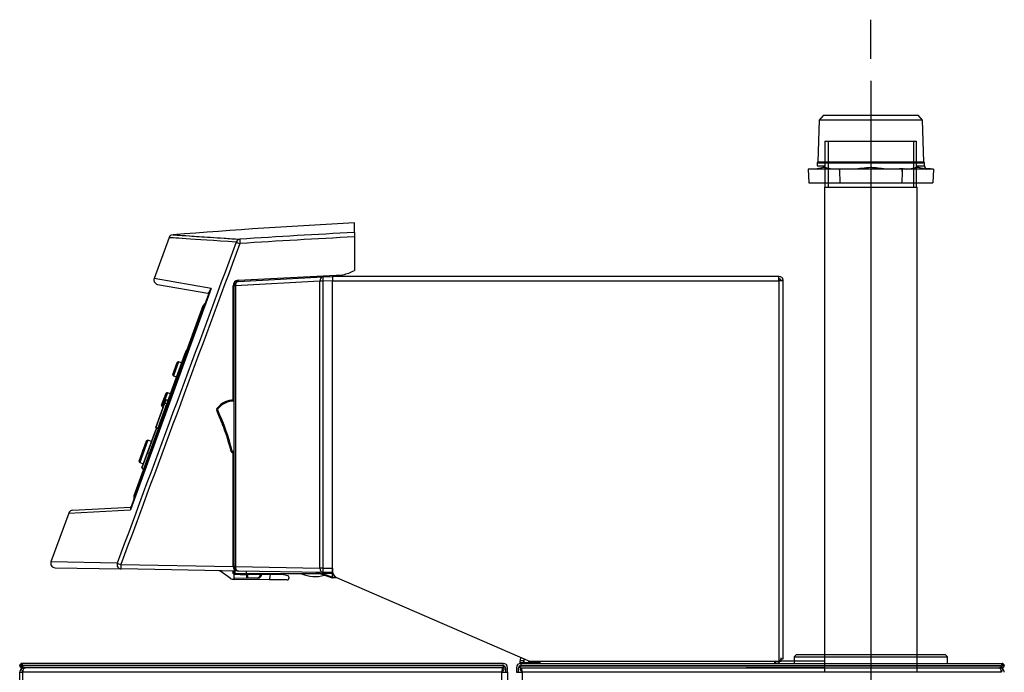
# Model space of a CAD drawing. Extents: x 172 to 2886, y 316 to 2181.
# Tile 30 of 30: x 2436 to 2886, y 1382 to 1681. Entities that reach past the tile are written whole.
import ezdxf

# ---------------------------------------------------------------- set-up
doc = ezdxf.new("R2010")
doc.units = 0
doc.header["$LTSCALE"] = 25.4
doc.header["$MEASUREMENT"] = 0
doc.layers.get('0').update_dxf_attribs({"linetype": 'CONTINUOUS'})

msp = doc.modelspace()

# ---------------------------------------------------------------- linework, layer by layer
for p, q in [((2825.3, 1662.77), (2825.3, 1680.75)), ((2825.3, 1652.77), (2825.3, 1268.65)), ((2801.73, 1634.8), (2801.13, 1615.7)), ((2803.65, 1637.1), (2801.73, 1634.8)), ((2848.88, 1634.8), (2801.73, 1634.8)), ((2803.65, 1637.1), (2846.95, 1637.1)), ((2848.88, 1634.8), (2846.95, 1637.1)), ((2849.47, 1615.7), (2848.88, 1634.8)), ((2804.32, 1625.1), (2846.23, 1625.1)), ((2804.32, 1625.1), (2804.32, 1604.1)), ((2805.8, 1625.1), (2805.8, 1604.1)), ((2844.75, 1625.1), (2844.75, 1604.1)), ((2846.23, 1604.1), (2846.23, 1625.1)), ((2846.25, 1625.1), (2846.23, 1625.1)), ((2846.25, 1604.1), (2846.25, 1625.1)), ((2801.13, 1615.7), (2800.82, 1615.32)), ((2801.13, 1615.7), (2804.35, 1615.7)), ((2804.35, 1615.7), (2846.25, 1615.7)), ((2846.25, 1615.7), (2849.47, 1615.7)), ((2849.78, 1615.32), (2849.47, 1615.7)), ((2796.7, 1612.41), (2796.96, 1606.1)), ((2798.68, 1612.41), (2796.7, 1612.41)), ((2798.69, 1612.41), (2798.68, 1612.4)), ((2798.68, 1612.4), (2798.68, 1612.41)), ((2799.86, 1612.41), (2798.69, 1612.41)), ((2804.32, 1612.41), (2799.86, 1612.41)), ((2800.82, 1615.32), (2800.78, 1613.86)), ((2800.78, 1613.86), (2804.35, 1613.86)), ((2800.82, 1615.32), (2804.35, 1615.32)), ((2807.83, 1612.41), (2804.32, 1612.41)), ((2804.35, 1615.32), (2846.25, 1615.32)), ((2809.01, 1612.41), (2807.83, 1612.41)), ((2809.02, 1612.4), (2809.01, 1612.41)), ((2809.02, 1612.41), (2809.02, 1612.4)), ((2810.99, 1612.41), (2809.02, 1612.41)), ((2811.02, 1611.86), (2810.99, 1612.41)), ((2811.06, 1612.41), (2810.99, 1612.41)), ((2811.02, 1611.86), (2811.14, 1606.1)), ((2815.02, 1612.41), (2811.06, 1612.41)), ((2815.02, 1612.4), (2815.02, 1612.41)), ((2815.04, 1612.41), (2815.02, 1612.4)), ((2817.41, 1612.41), (2815.04, 1612.41)), ((2833.19, 1612.41), (2817.41, 1612.41)), ((2835.56, 1612.41), (2833.19, 1612.41)), ((2835.58, 1612.4), (2835.56, 1612.41)), ((2835.58, 1612.41), (2835.58, 1612.4)), ((2839.54, 1612.41), (2835.58, 1612.41)), ((2838.38, 1612.46), (2838.37, 1612.41)), ((2838.38, 1612.46), (2839.68, 1612.41)), ((2840.15, 1612.46), (2838.38, 1612.46)), ((2839.61, 1611.32), (2839.51, 1606.1)), ((2839.68, 1612.41), (2839.54, 1612.41)), ((2841.65, 1612.41), (2839.68, 1612.41)), ((2840.15, 1612.46), (2840.53, 1612.45)), ((2840.53, 1612.45), (2841.65, 1612.41)), ((2840.55, 1612.45), (2841.66, 1612.41)), ((2841.64, 1612.41), (2841.66, 1612.41)), ((2841.65, 1612.4), (2841.65, 1612.41)), ((2841.66, 1612.41), (2841.65, 1612.4)), ((2842.83, 1612.41), (2841.66, 1612.41)), ((2846.25, 1612.41), (2842.83, 1612.41)), ((2846.25, 1615.32), (2849.78, 1615.32)), ((2846.25, 1613.86), (2849.82, 1613.86)), ((2850.72, 1612.41), (2846.25, 1612.41)), ((2849.82, 1613.86), (2849.78, 1615.32)), ((2851.92, 1612.41), (2850.74, 1612.41)), ((2850.81, 1612.45), (2850.83, 1612.46)), ((2850.81, 1612.45), (2851.93, 1612.41)), ((2850.81, 1612.45), (2851.92, 1612.41)), ((2852.6, 1612.46), (2850.83, 1612.46)), ((2851.92, 1612.41), (2851.93, 1612.4)), ((2851.92, 1612.41), (2851.92, 1612.41)), ((2851.93, 1612.4), (2851.92, 1612.41)), ((2851.93, 1612.41), (2851.93, 1612.4)), ((2853.9, 1612.41), (2851.93, 1612.41)), ((2852.6, 1612.46), (2853.9, 1612.41)), ((2853.9, 1612.41), (2853.64, 1606.1)), ((2796.96, 1606.1), (2804.32, 1606.1)), ((2804.08, 1604.1), (2804.08, 1382.21)), ((2804.08, 1604.1), (2846.48, 1604.1)), ((2804.32, 1606.1), (2811.14, 1606.1)), ((2811.14, 1606.1), (2839.51, 1606.1)), ((2839.51, 1606.1), (2846.25, 1606.1)), ((2846.25, 1606.1), (2853.64, 1606.1)), ((2846.48, 1382.21), (2846.48, 1604.1)), ((2846.5, 1604.1), (2846.48, 1604.1)), ((2846.5, 1382.21), (2846.5, 1604.1)), ((2589.32, 1583.38), (2589.32, 1587.8)), ((2504.6, 1581.06), (2497.79, 1562.34)), ((2589.32, 1583.38), (2589.32, 1581.38)), ((2589.32, 1581.38), (2589.32, 1566.08)), ((2523.81, 1557.73), (2497.79, 1562.34)), ((2536.21, 1561.54), (2584.02, 1564.04)), ((2536.22, 1561.04), (2574.85, 1563.06)), ((2574.85, 1563.06), (2579.32, 1563.3)), ((2579.32, 1563.35), (2579.32, 1563.3)), ((2579.32, 1563.3), (2579.32, 1561.3)), ((2579.32, 1563.3), (2579.32, 1561.3)), ((2783.3, 1563.3), (2579.32, 1563.3)), ((2783.3, 1561.3), (2783.3, 1563.3)), ((2784.24, 1561.65), (2785.27, 1561.65)), ((2523.81, 1557.73), (2486.97, 1456.52)), ((2499.32, 1559.68), (2522.3, 1555.63)), ((2533.84, 1559.04), (2534.32, 1559.04)), ((2533.84, 1506.79), (2533.84, 1559.04)), ((2534.32, 1430.56), (2534.32, 1559.04)), ((2534.91, 1559.04), (2534.32, 1559.04)), ((2573.54, 1561.07), (2534.91, 1559.04)), ((2534.91, 1559.04), (2534.91, 1430.56)), ((2573.54, 1429.88), (2573.54, 1561.07)), ((2574.87, 1561.07), (2573.54, 1561.07)), ((2579.32, 1561.3), (2574.87, 1561.07)), ((2574.87, 1561.07), (2574.87, 1429.88)), ((2579.32, 1429.81), (2579.32, 1561.3)), ((2579.32, 1561.3), (2783.3, 1561.3)), ((2579.32, 1428.28), (2579.32, 1561.3)), ((2783.3, 1561.3), (2783.3, 1387.31)), ((2785.27, 1561.3), (2783.3, 1561.3)), ((2785.3, 1388.31), (2785.3, 1560.95)), ((2487.11, 1457.23), (2523.41, 1556.96)), ((2488.6, 1463.05), (2520.23, 1549.96)), ((2520.23, 1549.96), (2520.79, 1549.75)), ((2511.7, 1527.56), (2503.86, 1506.02)), ((2503.91, 1505.86), (2511.79, 1527.53)), ((2512.35, 1529.35), (2511.7, 1527.56)), ((2511.79, 1527.53), (2511.7, 1527.56)), ((2511.79, 1527.53), (2512.03, 1527.45)), ((2512.48, 1529.41), (2512.72, 1529.33)), ((2512.72, 1529.33), (2512.48, 1529.41)), ((2506.32, 1518.45), (2508.32, 1523.94)), ((2508.94, 1524.23), (2506.62, 1517.83)), ((2507.65, 1522.21), (2507.28, 1521.26)), ((2507.37, 1521.5), (2507.36, 1521.49)), ((2507.37, 1521.5), (2507.36, 1521.49)), ((2510.32, 1523.75), (2508.94, 1524.23)), ((2506.45, 1518.85), (2506.45, 1518.85)), ((2506.9, 1520.13), (2506.56, 1519.18)), ((2506.56, 1519.18), (2506.9, 1520.13)), ((2506.62, 1517.83), (2507.97, 1517.31)), ((2501.19, 1504.35), (2503.19, 1509.85)), ((2503.81, 1510.13), (2501.49, 1503.73)), ((2502.6, 1508.36), (2502.6, 1508.36)), ((2502.63, 1508.44), (2502.65, 1508.44)), ((2502.77, 1508.8), (2502.8, 1508.88)), ((2505.19, 1509.66), (2503.81, 1510.13)), ((2502.48, 1505.14), (2498.51, 1494.23)), ((2498.55, 1494.22), (2502.52, 1505.12)), ((2503.6, 1505.31), (2499.44, 1493.88)), ((2501.49, 1503.73), (2501.91, 1503.57)), ((2501.51, 1505.34), (2501.54, 1505.43)), ((2501.82, 1506.23), (2501.82, 1506.23)), ((2501.95, 1506.59), (2501.96, 1506.58)), ((2502.03, 1506.76), (2502.01, 1506.77)), ((2502.07, 1506.94), (2502.07, 1506.94)), ((2502.1, 1507.03), (2502.1, 1507.03)), ((2503.04, 1506.68), (2502.48, 1505.14)), ((2502.52, 1505.12), (2502.48, 1505.14)), ((2502.52, 1505.12), (2503.6, 1505.31)), ((2503.12, 1506.75), (2504.14, 1506.93)), ((2504.14, 1506.93), (2503.12, 1506.75)), ((2503.82, 1505.7), (2503.91, 1505.86)), ((2526.89, 1502.72), (2526.5, 1503.03)), ((2526.83, 1502.19), (2526.37, 1501.98)), ((2527.2, 1500.15), (2527.11, 1500.12)), ((2498.51, 1494.23), (2498.55, 1494.22)), ((2499.44, 1493.88), (2498.55, 1494.22)), ((2498.57, 1494.11), (2499.43, 1493.77)), ((2529.29, 1495.06), (2529.19, 1495.02)), ((2494.68, 1482.7), (2498.78, 1493.96)), ((2498.83, 1493.94), (2494.73, 1482.68)), ((2495.57, 1482.37), (2499.68, 1493.65)), ((2498.78, 1493.96), (2498.83, 1493.94)), ((2498.83, 1493.94), (2499.68, 1493.65)), ((2499.43, 1493.77), (2499.73, 1493.66)), ((2499.77, 1493.75), (2499.44, 1493.88)), ((2499.44, 1493.88), (2499.44, 1493.88)), ((2499.68, 1493.65), (2499.73, 1493.63)), ((2530.66, 1490.86), (2530.49, 1490.8)), ((2530.75, 1490.9), (2530.66, 1490.86)), ((2490.95, 1478.82), (2494.31, 1488.07)), ((2494.93, 1488.34), (2491.25, 1478.21)), ((2496.53, 1487.79), (2494.93, 1488.34)), ((2532.35, 1485.1), (2532.45, 1485.13)), ((2492.16, 1475.78), (2494.68, 1482.7)), ((2494.73, 1482.68), (2492.18, 1475.68)), ((2492.85, 1474.88), (2495.57, 1482.37)), ((2494.68, 1482.7), (2494.73, 1482.68)), ((2494.73, 1482.68), (2495.57, 1482.37)), ((2495.62, 1482.36), (2495.57, 1482.37)), ((2533.42, 1483.3), (2532.94, 1483.18)), ((2533.42, 1483.3), (2533.42, 1482.8)), ((2533.42, 1483.3), (2534.32, 1483.3)), ((2534.32, 1482.8), (2533.42, 1482.8)), ((2533.84, 1430.6), (2533.84, 1482.8)), ((2491.25, 1478.21), (2492.83, 1477.61)), ((2492.18, 1475.68), (2492.85, 1474.88)), ((2488.6, 1463.05), (2489.16, 1462.85)), ((2458.76, 1455.09), (2450.61, 1432.71)), ((2458.76, 1455.09), (2486.97, 1456.52)), ((2460.53, 1456.4), (2486.99, 1457.79)), ((2480.89, 1432.14), (2450.61, 1432.71)), ((2482.56, 1431.5), (2533.84, 1430.6)), ((2452.45, 1430.02), (2482.62, 1429.5)), ((2536.29, 1428.56), (2482.62, 1429.5)), ((2532.5, 1425.29), (2527.78, 1428.59)), ((2533.84, 1430.57), (2533.84, 1430.6)), ((2533.84, 1430.6), (2534.32, 1430.6)), ((2534.91, 1430.56), (2534.32, 1430.56)), ((2534.32, 1428.49), (2534.32, 1428.5)), ((2534.32, 1427.11), (2534.32, 1428.49)), ((2534.41, 1428.49), (2534.32, 1428.49)), ((2534.32, 1425.16), (2534.32, 1427.11)), ((2534.41, 1428.59), (2534.41, 1428.49)), ((2534.73, 1427.3), (2534.73, 1428.59)), ((2534.73, 1427.3), (2534.82, 1427.3)), ((2534.82, 1427.31), (2534.82, 1428.58)), ((2534.82, 1427.31), (2534.82, 1427.3)), ((2539.82, 1427.31), (2534.82, 1427.31)), ((2534.82, 1427.3), (2534.91, 1427.3)), ((2534.91, 1430.56), (2573.54, 1429.88)), ((2534.91, 1427.31), (2534.91, 1427.3)), ((2534.91, 1427.3), (2539.76, 1427.21)), ((2534.92, 1427.2), (2539.97, 1427.11)), ((2539.97, 1427.01), (2534.93, 1427.1)), ((2574.92, 1427.88), (2536.29, 1428.56)), ((2539.76, 1427.21), (2539.76, 1427.31)), ((2539.76, 1427.21), (2544.32, 1427.13)), ((2539.82, 1428.5), (2539.82, 1427.31)), ((2573.54, 1427.31), (2539.82, 1427.31)), ((2539.97, 1427.11), (2546.72, 1426.99)), ((2539.97, 1427), (2539.97, 1427.01)), ((2540.45, 1427), (2539.97, 1427.01)), ((2539.97, 1427), (2540.45, 1427)), ((2546.38, 1426.9), (2540.45, 1427)), ((2544.32, 1427.13), (2544.32, 1427.31)), ((2544.32, 1427.12), (2550.87, 1427.06)), ((2546.38, 1426.9), (2546.71, 1426.88)), ((2546.82, 1426.89), (2546.38, 1426.9)), ((2546.71, 1426.88), (2546.82, 1426.88)), ((2546.82, 1426.88), (2546.82, 1426.89)), ((2549.33, 1427.08), (2549.41, 1427.31)), ((2550.87, 1427.06), (2556.78, 1427.01)), ((2555.79, 1427.31), (2556.96, 1426.99)), ((2556.96, 1426.99), (2556.78, 1427.01)), ((2556.96, 1426.99), (2558.81, 1426.47)), ((2579.32, 1425.21), (2571.89, 1427.91)), ((2574.87, 1429.88), (2573.54, 1429.88)), ((2579.32, 1427.31), (2574.77, 1427.39)), ((2574.77, 1427.39), (2579.32, 1425.73)), ((2574.87, 1429.88), (2579.32, 1429.81)), ((2579.32, 1427.81), (2574.92, 1427.88)), ((2579.32, 1429.81), (2579.32, 1428.28)), ((2579.32, 1427.31), (2579.32, 1427.81)), ((2579.32, 1426.74), (2579.32, 1427.31)), ((2579.48, 1427.31), (2579.32, 1427.31)), ((2579.32, 1425.73), (2579.32, 1426.74)), ((2579.49, 1427.19), (2579.53, 1427.18)), ((2579.8, 1426.65), (2579.49, 1426.69)), ((2550.51, 1424.57), (2534.31, 1424.71)), ((2534.31, 1424.71), (2534.32, 1424.71)), ((2539.85, 1425.26), (2534.32, 1425.16)), ((2534.32, 1425.05), (2534.32, 1424.71)), ((2540.22, 1425.27), (2539.85, 1425.26)), ((2544.95, 1425.35), (2540.22, 1425.27)), ((2545.33, 1425.36), (2544.95, 1425.35)), ((2558.61, 1424.5), (2550.51, 1424.57)), ((2559.32, 1425.8), (2559.32, 1425.2)), ((2579.32, 1425.7), (2580.55, 1425.86)), ((2579.32, 1425.7), (2579.32, 1425.73)), ((2579.32, 1425.21), (2579.32, 1425.7)), ((2581.3, 1425.45), (2579.32, 1425.21)), ((2579.32, 1425.21), (2579.32, 1425.21)), ((2581.12, 1425.53), (2669.31, 1387.31)), ((2437.33, 1385.31), (2436.62, 1386.02)), ((2437.68, 1386.31), (2437.34, 1386.31)), ((2437.34, 1385.31), (2437.34, 1386.31)), ((2657.31, 1386.31), (2437.68, 1386.31)), ((2666.59, 1386.51), (2665.09, 1386.51)), ((2665.14, 1389.12), (2665.11, 1387.51)), ((2666.69, 1387.51), (2665.11, 1387.51)), ((2665.31, 1386.31), (2884.94, 1386.31)), ((2666.59, 1386.51), (2666.78, 1386.51)), ((2666.77, 1387.51), (2666.69, 1387.51)), ((2674.3, 1386.51), (2666.78, 1386.51)), ((2667.31, 1386.51), (2667.31, 1386.31)), ((2668.81, 1387.53), (2668.81, 1386.31)), ((2669.31, 1387.31), (2783.3, 1387.31)), ((2682.81, 1386.31), (2781.78, 1386.31)), ((2781.78, 1387.32), (2781.78, 1386.31)), ((2781.78, 1386.31), (2781.8, 1386.31)), ((2781.8, 1387.32), (2781.8, 1386.31)), ((2783.3, 1387.31), (2784.3, 1387.31)), ((2784.3, 1387.31), (2784.3, 1388.31)), ((2784.3, 1388.31), (2785.3, 1388.31)), ((2784.3, 1387.43), (2804.08, 1387.43)), ((2791.3, 1390.31), (2790.3, 1389.31)), ((2790.3, 1389.31), (2790.3, 1386.31)), ((2790.3, 1389.31), (2860.3, 1389.31)), ((2791.3, 1390.31), (2859.3, 1390.31)), ((2860.3, 1389.31), (2859.3, 1390.31)), ((2860.3, 1386.31), (2860.3, 1389.31)), ((2884.94, 1386.31), (2885.29, 1386.31)), ((2885.29, 1385.31), (2885.29, 1386.31)), ((2885.29, 1385.31), (2886, 1386.02)), ((2436.31, 427.28), (2436.31, 1382.21)), ((2436.31, 1382.21), (2437.63, 1382.21)), ((2436.33, 1385.22), (2436.33, 1385.3)), ((2436.33, 1385.3), (2437.33, 1385.3)), ((2436.33, 1385.22), (2437.33, 1385.22)), ((2437.6, 1382.92), (2436.9, 1383.63)), ((2437.33, 1385.3), (2437.33, 1385.31)), ((2437.33, 1385.31), (2437.34, 1385.31)), ((2437.33, 1385.22), (2437.33, 1385.3)), ((2437.64, 1385.21), (2437.34, 1385.21)), ((2437.34, 1384.21), (2437.34, 1385.21)), ((2437.34, 1384.21), (2438.25, 1384.21)), ((2657.31, 1385.3), (2437.6, 1385.3)), ((2437.64, 1385.22), (2437.6, 1385.3)), ((2437.63, 1382.21), (2437.63, 427.28)), ((2656.63, 1382.21), (2437.63, 1382.21)), ((2657.31, 1385.22), (2437.64, 1385.22)), ((2657.5, 1384.21), (2438.25, 1384.21)), ((2656.63, 1382.21), (2659.31, 1382.21)), ((2656.63, 1322.72), (2656.63, 1382.21)), ((2657.31, 1385.22), (2657.31, 1385.3)), ((2657.31, 1385.3), (2657.65, 1385.3)), ((2657.31, 1383.21), (2657.54, 1383.21)), ((2657.58, 1385.08), (2657.37, 1384.67)), ((2657.5, 1384.21), (2657.5, 1384.75)), ((2657.5, 1384.21), (2657.54, 1384.21)), ((2657.54, 1384.21), (2657.54, 1383.21)), ((2657.65, 1385.22), (2657.58, 1385.08)), ((2657.65, 1385.22), (2657.65, 1385.3)), ((2658.31, 1384.31), (2658.31, 1382.21)), ((2659.31, 1382.21), (2659.31, 1384.31)), ((2659.31, 1382.21), (2659.31, 1322.72)), ((2663.31, 1384.31), (2663.31, 1382.21)), ((2663.31, 1382.21), (2666, 1382.21)), ((2664.31, 1382.21), (2664.31, 1384.31)), ((2665.31, 1385.3), (2664.97, 1385.3)), ((2664.97, 1385.3), (2664.97, 1385.22)), ((2664.97, 1385.22), (2665.26, 1384.67)), ((2665.08, 1384.21), (2665.08, 1383.21)), ((2665.08, 1383.21), (2665.31, 1383.21)), ((2665.12, 1384.21), (2665.12, 1384.75)), ((2665.12, 1384.21), (2884.38, 1384.21)), ((2665.31, 1385.3), (2665.31, 1385.22)), ((2665.31, 1385.3), (2885.02, 1385.3)), ((2665.31, 1385.22), (2884.98, 1385.22)), ((2666, 1382.21), (2666, 1322.72)), ((2885, 1382.21), (2666, 1382.21)), ((2768.4, 1384.36), (2804.08, 1384.36)), ((2885.29, 1384.21), (2884.38, 1384.21)), ((2885.02, 1385.3), (2884.98, 1385.22)), ((2885.29, 1385.21), (2884.98, 1385.21)), ((2885.02, 1382.92), (2885.73, 1383.63)), ((2885.29, 1385.31), (2885.29, 1385.31)), ((2885.29, 1385.31), (2885.3, 1385.3)), ((2885.29, 1384.21), (2885.29, 1385.21)), ((2886.3, 1385.3), (2885.3, 1385.3)), ((2885.3, 1385.3), (2885.3, 1385.22)), ((2886.3, 1385.22), (2885.3, 1385.22)), ((2886.3, 1385.3), (2886.3, 1385.22))]:
    msp.add_line(p, q)
for centre, radius, start, end in [((2839.5, 1497.11), 115.34, 88.3276, 89.4767), ((2851.32, 1613.91), 1.5, 181.79, 254.8191), ((2753.9, -1552.67), 3144.78, 93, 94.51413), ((2506.38, 1580.48), 1.85, 100.642, 162.1242), ((2589.22, 1566.08), 0.1, 296.7524, 0), ((2499.67, 1561.65), 2, 159.6518, 260), ((2536.34, 1559.04), 2.5, 93, 180), ((2578.01, 1588.31), 25, 273, 283.916), ((2578.01, 1588.31), 25, 273, 280.0516), ((2578.01, 1588.31), 25, 283.916, 296.7524), ((2783.3, 1561.3), 2, 10.1821, 90), ((2783.3, 1561.3), 1, 20.7048, 90), ((2783.3, 1561.3), 1, 0, 20.7048), ((2783.3, 1561.3), 2, 0, 10.1821), ((2526.78, 1555.71), 3.59, 145.8118, 159.6996), ((2525.69, 1556.07), 2.51, 138.4473, 154.9332), ((2536.32, 1559.04), 2, 93, 180), ((2783.3, 1560.95), 2, 0, 10.1821), ((2522.22, 1555.14), 0.5, 340, 80), ((2522.11, 1549.27), 2, 114.427, 160), ((2512.45, 1529.31), 0.1, 71, 160), ((2512.45, 1529.31), 0.1, 71.0043, 159.9957), ((2575.43, 1496.4), 72.54, 159.9312, 161.9747), ((2575.43, 1496.4), 72.54, 159.9661, 161.7054), ((2575.43, 1496.4), 72.52, 158.729, 160.9876), ((2575.43, 1496.4), 72.53, 159.1557, 160.905), ((2575.43, 1496.4), 72.53, 159.1557, 160.905), ((2550.07, 1505.39), 45.64, 157.5504, 159.33), ((2549.98, 1505.43), 45.54, 157.5485, 159.3319), ((2575.43, 1496.4), 72.54, 159.5991, 159.6187), ((2554.1, 1503.96), 49.92, 157.6542, 158.9487), ((2550.32, 1505.6), 45.8, 157.6487, 158.888), ((2550.23, 1505.64), 45.7, 157.6472, 158.8894), ((2575.43, 1496.4), 72.54, 157.6902, 159.1128), ((2521.7, 1518.13), 14.58, 161.2468, 161.6818), ((2521.69, 1518.13), 14.57, 160.3935, 160.7451), ((2508.78, 1523.75), 0.5, 71, 157.6902), ((2506.8, 1518.3), 0.5, 162.3098, 249), ((2575.43, 1496.4), 72.54, 161.9747, 162.3098), ((2543.57, 1506.28), 39.19, 159.4701, 161.2974), ((2570.3, 1482.31), 72.54, 158.5105, 161.4895), ((2570.3, 1482.31), 72.54, 158.5849, 161.4151), ((2570.3, 1482.31), 72.54, 158.9573, 160.0745), ((2570.3, 1482.31), 72.54, 158.9573, 160.0745), ((2570.3, 1482.31), 72.52, 158.9571, 160.0745), ((2504.66, 1507.59), 2.2, 157.1322, 159.5914), ((2504.72, 1507.56), 2.27, 157.1701, 159.5534), ((2501.72, 1508.72), 0.976, 337.5295, 343.0665), ((2570.3, 1482.31), 72.54, 158.5012, 158.5105), ((2570.3, 1482.31), 72.54, 157.6902, 158.4991), ((2570.3, 1482.31), 72.54, 158.4991, 158.5012), ((2503.65, 1509.66), 0.5, 71, 157.6902), ((2501.67, 1504.2), 0.5, 162.3098, 249), ((2570.3, 1482.31), 72.54, 161.5007, 162.3098), ((2570.3, 1482.31), 72.54, 161.4895, 161.4992), ((2570.3, 1482.31), 72.54, 161.4992, 161.5007), ((2566.22, 1483.57), 68.27, 160.2979, 160.6144), ((2566.22, 1483.57), 68.27, 160.2979, 160.6144), ((2566.42, 1484.11), 68.26, 160.7821, 161.0987), ((2507.63, 1504.85), 5.94, 159.3137, 161.1332), ((2507.63, 1504.85), 5.94, 159.3136, 161.1332), ((2499.25, 1508.04), 3.02, 338.7341, 340.5212), ((2499.34, 1508.01), 2.93, 338.7048, 340.5505), ((2502.99, 1506.68), 0.935, 158.6742, 164.4537), ((2527.38, 1497), 26.15, 158.102, 161.898), ((2503.13, 1506.65), 0.1, 100.0033, 159.9967), ((2494.95, 1509.65), 9.58, 337.683, 343.5102), ((2527.28, 1502.4), 1, 141.4868, 205.0021), ((2534.32, 1496.8), 10, 90, 141.4868), ((2534.32, 1496.8), 9.5, 90, 141.4868), ((2436.32, 1459.99), 99.36, 13.5018, 25.0021), ((2527.28, 1502.4), 0.5, 141.4868, 205.0021), ((2436.32, 1459.99), 99.86, 13.5018, 25.0021), ((2436.32, 1459.99), 99.26, 20.6696, 23.8488), ((2498.6, 1494.2), 0.1, 160, 249), ((2560.64, 1458.69), 72.54, 156.1097, 163.8903), ((2494.77, 1487.87), 0.5, 71, 156.1097), ((2533.42, 1483.3), 0.5, 193.5018, 270), ((2491.43, 1478.68), 0.5, 163.8903, 249), ((2492.26, 1475.74), 0.1, 160, 220), ((2492.77, 1474.82), 0.1, 340, 40), ((2490.47, 1462.37), 2, 160, 205.573), ((2486.97, 1458.29), 0.5, 273, 340), ((2460.64, 1454.4), 2, 93, 158.9997), ((2489.44, 1456.4), 2.47, 160.4137, 177.1457), ((2488.56, 1456.69), 1.6, 165.5498, 186.0788), ((2452.49, 1432.02), 2, 160, 269), ((2527.38, 1428.01), 0.7, 55, 89), ((2534.33, 1427.9), 0.693, 91, 269), ((2534.22, 1428.5), 0.1, 0, 89), ((2536.32, 1430.56), 2, 180, 269), ((2539.1, 1523.61), 96.62, 267.1669, 270.5206), ((2534.93, 1427.3), 0.2, 180, 269), ((2534.92, 1427.3), 0.1, 180, 269), ((2544.42, 1427.13), 0.1, 180, 269), ((2544.88, 1426.85), 1.5, 272.7228, 1.7592), ((2545.3, 1426.88), 1.52, 292.3785, 0), ((2545.3, 1426.88), 1.52, 292.3785, 0), ((2545.33, 1426.83), 1.47, 292.1187, 1.8897), ((2546.72, 1426.89), 0.1, 0, 89), ((2571.32, 1441.36), 15.34, 246.3454, 285.7929), ((2571.72, 1427.44), 0.5, 70, 89), ((2582.32, 1428.28), 3, 180, 246.5713), ((2579.58, 1427.39), 0.7, 248.1139, 263), ((2579.52, 1427.38), 0.2, 202.0954, 263), ((2534.34, 1427.91), 3.2, 235, 269.5), ((2545.3, 1426.88), 1.52, 271, 292.3785), ((2558.62, 1425.2), 0.7, 269.5, 0), ((2558.62, 1425.8), 0.7, 0, 74.5), ((2437.35, 1385.3), 1.02, 135.236, 179.764), ((2437.34, 1385.29), 1.02, 90.236, 134.764), ((2657.31, 1384.31), 2, 0, 90), ((2665.31, 1384.31), 2, 90, 180), ((2661.72, 1386.44), 3.77, 342.3491, 353.4778), ((2781.8, 1388.81), 2.5, 270, 322.909), ((2781.8, 1388.81), 2.5, 322.909, 360), ((2885.28, 1385.29), 1.02, 45.236, 89.764), ((2885.28, 1385.3), 1.02, 0.236, 44.764), ((2438.31, 1382.21), 2, 135, 180), ((2437.34, 1385.22), 1.01, 180, 270), ((2438.31, 1382.21), 2, 90, 135), ((2438.31, 1382.21), 1, 135, 180), ((2439.09, 1382.56), 1.65, 93.219, 139.9335), ((2658.28, 1384.73), 0.783, 153.3194, 178.5071), ((2657.31, 1384.31), 1, 0, 70), ((2665.31, 1384.31), 1, 110, 180), ((2664.31, 1384.72), 0.817, 2.0302, 26.1502), ((2883.53, 1382.56), 1.65, 40.0665, 86.781), ((2884.31, 1382.21), 2, 45, 90), ((2884.31, 1382.21), 1, 0, 45), ((2885.29, 1385.22), 1.01, 270, 0), ((2884.31, 1382.21), 2, 0, 45)]:
    msp.add_arc(centre, radius, start, end)
for centre, major_axis, ratio, start_param, end_param in [((2825.3, 902.36), (0, 818.85), 0.034922, 5.759117, 5.761779), ((2825.3, 902.49), (24.8, 819.09), 0.01739, 0.522752, 0.525409), ((2537.02, 1578.31), (0.13, 2), 0.933143, 0.145791, 1.306703), ((2537.02, 1578.31), (-0.13, 2), 0.043522, 0.052301, 1.567881), ((2746.33, -1552.67), (0.02, 3139.99), 0.999048, 0.050079, 0.066824), ((2746.25, -1552.67), (0, 3137.99), 0.999048, 0.050078, 0.066817), ((-1222.4, -10047.51), (10823.54, 29794.36), 0.014971, 1.175367, 1.180713), ((-1222.48, -10047.5), (10823.61, 29794.32), 0.014908, 1.175367, 1.180713), ((2537.02, 1578.31), (-1.88, 0.69), 0.015161, 0.354458, 1.52988), ((2536.19, 1561.54), (-0.026, 0.499), 0.04356, 3.141593, 4.710106), ((2574.95, 1561.07), (0.1, -2), 0.706622, 3.141593, 4.675373), ((2574.95, 1561.07), (0.1, -2), 0.04356, 3.141593, 4.710106), ((2522.94, 1557.13), (0.47, -0.171), 0.707616, 0, 0.477404), ((2536.32, 1559.04), (0.1, -2), 0.706622, 3.141593, 4.675373), ((2508.1, 1505.59), (-4.54, -0.78), 0.43366, 5.855413, 6.040119), ((2498.6, 1494.2), (-0.0358, -0.0934), 0.499943, 4.721115, 6.283185), ((2499.47, 1493.87), (0.0358, 0.0934), 0.275994, 1.579523, 3.141594), ((2486.64, 1457.4), (-0.47, 0.171), 0.772443, 2.710722, 3.141593), ((2482.65, 1431.5), (-0.03, -2), 0.933242, 4.40147, 6.283185), ((2482.65, 1431.5), (-1.88, 0.69), 0.015157, 0.349112, 1.529879), ((2482.65, 1431.5), (-0.03, -2), 0.043613, 4.71315, 6.283185), ((2536.32, 1430.56), (-2.48, 0.04), 0.807039, 0.017453, 1.570796), ((2533.82, 1430.56), (-0.5, 0), 0.016705, 3.141593, 4.668471), ((2534.42, 1428.49), (-0.1, 0.102), 0.043654, 0.044394, 1.527924), ((2536.32, 1430.56), (-0.03, -2), 0.707053, 4.72473, 6.283185), ((2534.92, 1427.3), (-0.0017, -0.1), 0.087143, 4.71391, 6.283185), ((2534.92, 1427.1), (-0.0017, -0.1), 0.087143, 1.572317, 3.141594), ((2539.76, 1427.21), (-0.0017, -0.1), 0.087143, 4.71391, 6.283185), ((2539.97, 1427.01), (-0.0017, -0.1), 0.087143, 1.572317, 3.141593), ((2631.64, 6142.85), (-81.13, -4718.29), 0.002111, 0.000018, 0.032574), ((2574.79, 1427.39), (-2.9, 0.52), 0.00095, 0.005518, 1.564952), ((2574.95, 1429.88), (-0.03, -2), 0.707053, 4.72473, 6.283185), ((2574.76, 1427.39), (-0.009, -0.5), 0.034899, 1.570796, 3.141593), ((2574.95, 1429.88), (-0.03, -2), 0.043613, 4.71315, 6.283185), ((2579.43, 1426.69), (0.061, 0.496), 0.120902, 4.727842, 6.283185), ((2764.19, 1234.33), (-17.71, 940.41), 0.101967, 1.404252, 1.405263), ((2761.28, 1405.66), (0, -911.96), 0.103645, 4.731196, 4.733389), ((2438.31, 1382.21), (0, 2), 0.34202, 0.785398, 1.570796), ((2657.31, 1382.21), (0, 2), 0.34202, 0, 1.570796), ((2657.31, 1382.21), (0, 1), 0.34202, 0, 1.570796), ((2657.66, 1385.22), (0, -1.01), 0.34202, 4.712389, 5.290269), ((2664.97, 1385.22), (0, -1.01), 0.34202, 0.992916, 1.570796), ((2665.31, 1382.21), (0, -2), 0.34202, 1.570796, 3.141593), ((2665.31, 1382.21), (0, -1), 0.34202, 1.570796, 3.141593), ((2884.31, 1382.21), (0, 2), 0.34202, 4.712389, 5.497787)]:
    msp.add_ellipse(centre, major_axis=major_axis, ratio=ratio, start_param=start_param, end_param=end_param)
for points, knots in [([(2804.35, 1613.09), (2804.19, 1613.11), (2804.02, 1613.12), (2803.19, 1613.12), (2802.53, 1612.91), (2801.19, 1612.56), (2800.52, 1612.41), (2799.86, 1612.41)], [0.4389437, 0.4389437, 0.4389437, 0.4389437, 0.5, 0.5, 0.75, 0.75, 1, 1, 1, 1]), ([(2807.83, 1612.41), (2807.5, 1612.41), (2807.16, 1612.45), (2806.5, 1612.57), (2806.17, 1612.65), (2805.52, 1612.83), (2805.19, 1612.92), (2804.69, 1613.03), (2804.52, 1613.06), (2804.35, 1613.09)], [0, 0, 0, 0, 0.125, 0.125, 0.25, 0.25, 0.375, 0.375, 0.4389437, 0.4389437, 0.4389437, 0.4389437]), ([(2833.19, 1612.41), (2831.87, 1612.41), (2830.55, 1612.56), (2828.57, 1612.81), (2827.91, 1612.9), (2826.59, 1613.03), (2825.93, 1613.08), (2823.95, 1613.07), (2822.64, 1612.89), (2820.03, 1612.56), (2818.72, 1612.41), (2817.41, 1612.41)], [0, 0, 0, 0, 0.25, 0.25, 0.375, 0.375, 0.5, 0.5, 0.75, 0.75, 1, 1, 1, 1]), ([(2846.25, 1613.06), (2845.76, 1613), (2845.28, 1612.86), (2844.14, 1612.56), (2843.49, 1612.41), (2842.83, 1612.41)], [0.5637809, 0.5637809, 0.5637809, 0.5637809, 0.75, 0.75, 1, 1, 1, 1]), ([(2850.74, 1612.41), (2850.08, 1612.41), (2849.41, 1612.56), (2848.42, 1612.82), (2848.08, 1612.91), (2847.42, 1613.05), (2847.09, 1613.1), (2846.59, 1613.1), (2846.42, 1613.08), (2846.25, 1613.06)], [0, 0, 0, 0, 0.25, 0.25, 0.375, 0.375, 0.5, 0.5, 0.5637809, 0.5637809, 0.5637809, 0.5637809]), ([(2535.25, 1578.96), (2525.09, 1579.65), (2517.48, 1580.17), (2509.8, 1580.68), (2507.86, 1580.82), (2505.91, 1580.95), (2505.42, 1580.98), (2504.76, 1581.02), (2504.6, 1581.04), (2504.6, 1581.04), (2504.6, 1581.04), (2504.6, 1581.04)], [0, 0, 0, 0, 0.25, 0.25, 0.375, 0.375, 0.4375, 0.4375, 0.5, 0.5, 0.5000804, 0.5000804, 0.5000804, 0.5000804]), ([(2506.32, 1582.35), (2506.32, 1582.35), (2508.9, 1582.17), (2516.53, 1581.67), (2519.71, 1581.46), (2525.44, 1581.07), (2527.51, 1580.93), (2531.96, 1580.64), (2534.35, 1580.48), (2536.88, 1580.31)], [0.5000781, 0.5000781, 0.5000781, 0.5000781, 0.75, 0.75, 0.875, 0.875, 0.9375, 0.9375, 1, 1, 1, 1]), ([(2522.3, 1555.63), (2522.35, 1555.62), (2522.4, 1555.64), (2522.53, 1555.72), (2522.6, 1555.79), (2522.77, 1555.99), (2522.86, 1556.12), (2523.04, 1556.4), (2523.1, 1556.5), (2523.2, 1556.7), (2523.24, 1556.77), (2523.32, 1556.93), (2523.37, 1557.02), (2523.42, 1557.13)], [0, 0, 0, 0, 0.25, 0.25, 0.5, 0.5, 0.75, 0.75, 0.875, 0.875, 0.9375, 0.9375, 1, 1, 1, 1]), ([(2511.79, 1527.53), (2511.84, 1527.66), (2511.89, 1527.78), (2512, 1528.08), (2512.06, 1528.25), (2512.2, 1528.63), (2512.27, 1528.83), (2512.41, 1529.21), (2512.46, 1529.35), (2512.48, 1529.4), (2512.48, 1529.41), (2512.48, 1529.41)], [0, 0, 0, 0, 0.129682, 0.129682, 0.311236, 0.311236, 0.565413, 0.565413, 0.92126, 0.92126, 1, 1, 1, 1]), ([(2503.82, 1506.01), (2503.81, 1505.98), (2503.79, 1505.94), (2503.78, 1505.88), (2503.77, 1505.83), (2503.76, 1505.78), (2503.76, 1505.75), (2503.77, 1505.72), (2503.78, 1505.7), (2503.8, 1505.7), (2503.81, 1505.7), (2503.82, 1505.7), (2503.82, 1505.7)], [0, 0, 0, 0, 0.224969, 0.392966, 0.504058, 0.649199, 0.754703, 0.820954, 0.880345, 0.939515, 0.968927, 1, 1, 1, 1]), ([(2503.91, 1505.86), (2503.9, 1505.85), (2503.89, 1505.83), (2503.86, 1505.78), (2503.84, 1505.75), (2503.8, 1505.7), (2503.79, 1505.72), (2503.79, 1505.8), (2503.81, 1505.85), (2503.84, 1505.95), (2503.85, 1505.99), (2503.86, 1506.02)], [0, 0, 0, 0, 0.111248, 0.111248, 0.292439, 0.292439, 0.473631, 0.473631, 0.780679, 0.780679, 1, 1, 1, 1]), ([(2503.82, 1506.01), (2503.83, 1506.01), (2503.85, 1506.01), (2503.86, 1506.02), (2503.86, 1506.02)], [0, 0, 0, 0, 0.4996973, 0.9996223, 0.9996223, 0.9996223, 0.9996223]), ([(2487.02, 1457.09), (2487.04, 1457.19), (2487.06, 1457.27), (2487.08, 1457.4), (2487.09, 1457.45), (2487.11, 1457.58), (2487.1, 1457.63), (2487.08, 1457.76), (2487.04, 1457.79), (2486.99, 1457.79)], [0, 0, 0, 0, 0.125, 0.125, 0.25, 0.25, 0.5, 0.5, 1, 1, 1, 1]), ([(2540.45, 1427), (2540.46, 1426.8), (2540.45, 1426.58), (2540.44, 1426.15), (2540.42, 1425.95), (2540.37, 1425.61), (2540.35, 1425.48), (2540.28, 1425.31), (2540.25, 1425.27), (2540.22, 1425.27)], [0, 0, 0, 0, 0.25, 0.25, 0.5, 0.5, 0.75, 0.75, 1, 1, 1, 1]), ([(2437.6, 1385.3), (2437.58, 1385.43), (2437.57, 1385.57), (2437.56, 1385.81), (2437.56, 1385.92), (2437.58, 1386.11), (2437.6, 1386.19), (2437.64, 1386.29), (2437.66, 1386.31), (2437.68, 1386.31)], [0, 0, 0, 0, 0.25, 0.25, 0.5, 0.5, 0.75, 0.75, 1, 1, 1, 1]), ([(2665.46, 1386.02), (2665.45, 1386.11), (2665.42, 1386.19), (2665.37, 1386.29), (2665.34, 1386.31), (2665.31, 1386.31)], [0, 0, 0, 0, 0.5, 0.5, 1, 1, 1, 1]), ([(2781.31, 1387.3), (2781.3, 1387.1), (2781.3, 1386.92), (2781.35, 1386.61), (2781.4, 1386.49), (2781.56, 1386.34), (2781.66, 1386.31), (2781.78, 1386.31)], [0.2806434, 0.2806434, 0.2806434, 0.2806434, 0.5, 0.5, 0.75, 0.75, 1, 1, 1, 1]), ([(2884.94, 1386.31), (2884.96, 1386.31), (2884.99, 1386.29), (2885.03, 1386.19), (2885.04, 1386.11), (2885.06, 1385.92), (2885.07, 1385.81), (2885.06, 1385.57), (2885.05, 1385.43), (2885.02, 1385.3)], [0, 0, 0, 0, 0.25, 0.25, 0.5, 0.5, 0.75, 0.75, 1, 1, 1, 1]), ([(2438.25, 1384.21), (2438.18, 1384.21), (2438.11, 1384.24), (2437.99, 1384.34), (2437.93, 1384.42), (2437.82, 1384.6), (2437.77, 1384.71), (2437.69, 1384.96), (2437.66, 1385.09), (2437.64, 1385.22)], [0, 0, 0, 0, 0.25, 0.25, 0.5, 0.5, 0.75, 0.75, 1, 1, 1, 1]), ([(2657.62, 1385.3), (2657.58, 1385.32), (2657.51, 1385.34), (2657.4, 1385.44), (2657.31, 1385.6), (2657.26, 1385.72), (2657.24, 1385.79)], [0, 0, 0, 0, 0.245659, 0.488351, 0.736566, 1, 1, 1, 1]), ([(2657.37, 1384.67), (2657.37, 1384.53), (2657.39, 1384.41), (2657.44, 1384.26), (2657.47, 1384.21), (2657.5, 1384.21)], [0, 0, 0, 0, 0.5, 0.5, 1, 1, 1, 1]), ([(2665.39, 1385.79), (2665.36, 1385.72), (2665.32, 1385.61), (2665.23, 1385.46), (2665.14, 1385.35), (2665.07, 1385.32), (2665.03, 1385.3)], [0, 0, 0, 0, 0.2657, 0.518235, 0.761553, 1, 1, 1, 1]), ([(2665.12, 1384.21), (2665.15, 1384.21), (2665.18, 1384.26), (2665.23, 1384.41), (2665.25, 1384.53), (2665.26, 1384.67)], [0, 0, 0, 0, 0.5, 0.5, 1, 1, 1, 1]), ([(2884.98, 1385.22), (2884.96, 1385.09), (2884.93, 1384.96), (2884.85, 1384.71), (2884.81, 1384.6), (2884.7, 1384.42), (2884.64, 1384.34), (2884.51, 1384.24), (2884.44, 1384.21), (2884.38, 1384.21)], [0, 0, 0, 0, 0.25, 0.25, 0.5, 0.5, 0.75, 0.75, 1, 1, 1, 1])]:
    msp.add_open_spline(points, degree=3, knots=knots)
for points, degree in [([(2811.06, 1612.41), (2811.04, 1612.13), (2811.02, 1611.86)], 2), ([(2850.66, 1612.41), (2850.65, 1612.41), (2850.65, 1612.41), (2850.65, 1612.41)], 3), ([(2850.66, 1612.42), (2850.67, 1612.42), (2850.68, 1612.42), (2850.7, 1612.43)], 3), ([(2850.67, 1612.41), (2850.67, 1612.41), (2850.67, 1612.41), (2850.66, 1612.41)], 3), ([(2850.66, 1612.41), (2850.66, 1612.41), (2850.66, 1612.41), (2850.66, 1612.41)], 3), ([(2850.68, 1612.41), (2850.67, 1612.41), (2850.67, 1612.41), (2850.67, 1612.41)], 3), ([(2850.69, 1612.41), (2850.69, 1612.41), (2850.68, 1612.41), (2850.68, 1612.41)], 3), ([(2850.68, 1612.41), (2850.68, 1612.41), (2850.68, 1612.41), (2850.68, 1612.41)], 3), ([(2850.7, 1612.41), (2850.7, 1612.41), (2850.69, 1612.41), (2850.69, 1612.41)], 3), ([(2850.7, 1612.43), (2850.74, 1612.43), (2850.78, 1612.44), (2850.81, 1612.45)], 3), ([(2850.71, 1612.41), (2850.71, 1612.41), (2850.7, 1612.41), (2850.7, 1612.41)], 3), ([(2850.74, 1612.41), (2850.73, 1612.41), (2850.72, 1612.41), (2850.71, 1612.41)], 3), ([(2504.6, 1581.04), (2504.6, 1581.04), (2504.6, 1581.04), (2504.6, 1581.04)], 3), ([(2501.64, 1505.7), (2501.64, 1505.7), (2501.65, 1505.72), (2501.66, 1505.74)], 3), ([(2501.65, 1505.71), (2501.64, 1505.7), (2501.64, 1505.69), (2501.64, 1505.7)], 3), ([(2501.65, 1505.71), (2501.64, 1505.7), (2501.64, 1505.69), (2501.64, 1505.69)], 3), ([(2501.68, 1505.78), (2501.67, 1505.75), (2501.66, 1505.73), (2501.65, 1505.71)], 3), ([(2501.67, 1505.77), (2501.66, 1505.74), (2501.65, 1505.72), (2501.65, 1505.71)], 3), ([(2501.66, 1505.74), (2501.66, 1505.77), (2501.67, 1505.8), (2501.69, 1505.84)], 3), ([(2501.69, 1505.84), (2501.68, 1505.82), (2501.67, 1505.79), (2501.67, 1505.77)], 3), ([(2501.72, 1505.91), (2501.71, 1505.86), (2501.69, 1505.82), (2501.68, 1505.78)], 3), ([(2501.69, 1505.84), (2501.7, 1505.88), (2501.72, 1505.93), (2501.74, 1505.99)], 3), ([(2501.74, 1505.99), (2501.72, 1505.93), (2501.7, 1505.88), (2501.69, 1505.84)], 3), ([(2501.78, 1506.06), (2501.76, 1506.01), (2501.74, 1505.95), (2501.72, 1505.91)], 3), ([(2501.74, 1505.99), (2501.75, 1506.04), (2501.77, 1506.1), (2501.79, 1506.16)], 3), ([(2501.79, 1506.16), (2501.77, 1506.1), (2501.75, 1506.04), (2501.74, 1505.99)], 3), ([(2501.84, 1506.23), (2501.82, 1506.17), (2501.8, 1506.12), (2501.78, 1506.06)], 3), ([(2501.79, 1506.16), (2501.8, 1506.18), (2501.81, 1506.21), (2501.82, 1506.23)], 3), ([(2501.82, 1506.23), (2501.81, 1506.21), (2501.8, 1506.18), (2501.79, 1506.16)], 3), ([(2502.04, 1506.78), (2502.04, 1506.78), (2502.04, 1506.77), (2502.03, 1506.77)], 3), ([(2502.03, 1506.77), (2502.03, 1506.76), (2502.03, 1506.76), (2502.03, 1506.76)], 3), ([(2502.03, 1506.76), (2502.03, 1506.76), (2502.03, 1506.76), (2502.03, 1506.76)], 3), ([(2502.05, 1506.81), (2502.05, 1506.8), (2502.04, 1506.79), (2502.04, 1506.78)], 3), ([(2502.06, 1506.84), (2502.06, 1506.83), (2502.05, 1506.82), (2502.05, 1506.81)], 3), ([(2502.07, 1506.87), (2502.07, 1506.86), (2502.06, 1506.85), (2502.06, 1506.84)], 3), ([(2502.08, 1506.89), (2502.08, 1506.88), (2502.07, 1506.88), (2502.07, 1506.87)], 3), ([(2502.09, 1506.92), (2502.09, 1506.91), (2502.08, 1506.9), (2502.08, 1506.89)], 3), ([(2502.09, 1506.94), (2502.09, 1506.94), (2502.09, 1506.93), (2502.09, 1506.93)], 3), ([(2502.09, 1506.93), (2502.09, 1506.93), (2502.09, 1506.92), (2502.09, 1506.92)], 3), ([(2503.86, 1506.02), (2503.86, 1506.02), (2503.86, 1506.02), (2503.86, 1506.02)], 3), ([(2665.09, 1386.51), (2665.1, 1387.01), (2665.11, 1387.51)], 2), ([(2666.61, 1387.51), (2666.6, 1387.01), (2666.59, 1386.51)], 2), ([(2657.65, 1385.22), (2657.65, 1385.22), (2657.65, 1385.22)], 2), ([(2664.97, 1385.22), (2664.97, 1385.22), (2664.97, 1385.22)], 2)]:
    msp.add_open_spline(points, degree=degree)
msp.add_rational_spline([(2539.97, 1427), (2540, 1425.26), (2539.85, 1425.26)], [1, 0.707644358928, 1], degree=2)

doc.saveas('drawing.dxf')
